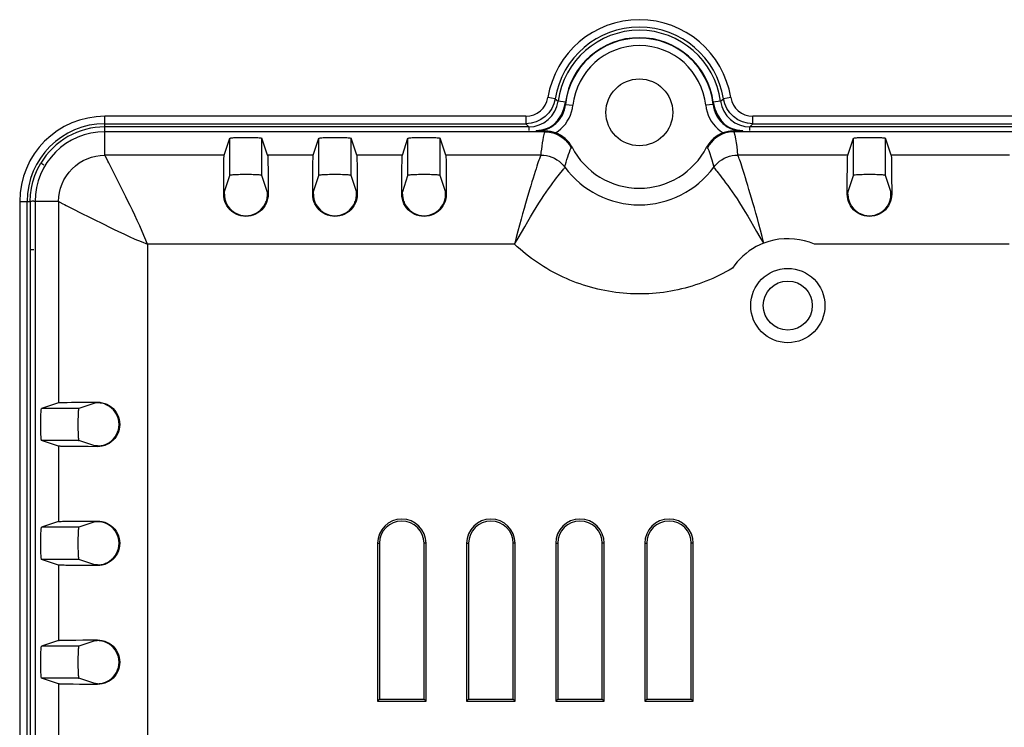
# Model space of a CAD drawing. Header units: millimetres. Extents: x 0 to 1682, y 0 to 1188.
# Tile 34 of 73: x 1122 to 1188, y 714 to 762. Entities that reach past the tile are written whole.
import ezdxf

# ---------------------------------------------------------------- set-up
doc = ezdxf.new("R2010")
doc.units = ezdxf.units.MM
doc.header["$LTSCALE"] = 92.51
doc.layers.add('PROCESSING_MODULE_COVER-SHAPE', color=7, linetype='CONTINUOUS')
doc.layers.add('REAR_CASE_15_RT1540__2024-SHAPE', color=7, linetype='CONTINUOUS')

msp = doc.modelspace()

# ---------------------------------------------------------------- linework, layer by layer
at = {"layer": 'PROCESSING_MODULE_COVER-SHAPE', "color": 7, "linetype": 'Continuous'}
for p, q in [((1158.401767, 756.160669), (1158.430302, 756.339971)), ((1158.426872, 756.308801), (1158.92404, 756.255662)), ((1168.370237, 756.308801), (1167.873069, 756.255662)), ((1168.366806, 756.339971), (1168.395341, 756.160669)), ((1127.398554, 752.899205), (1127.398554, 754.564689)), ((1157.029247, 754.477414), (1127.398554, 754.477414)), ((1156.442932, 754.564689), (1156.438117, 754.520899)), ((1157.094007, 754.515591), (1156.438117, 754.520899)), ((1157.094007, 754.515591), (1157.027765, 754.477414)), ((1170.358991, 754.520899), (1169.703101, 754.515591)), ((1169.703101, 754.515591), (1169.769343, 754.477414)), ((1262.841417, 754.477414), (1169.767861, 754.477414)), ((1170.358991, 754.520899), (1170.354176, 754.564689)), ((1135.436711, 752.899205), (1135.816368, 754.039103)), ((1135.816368, 751.535673), (1135.816368, 754.039103)), ((1137.98074, 751.535673), (1137.98074, 754.039103)), ((1138.360398, 752.899205), (1137.98074, 754.039103)), ((1141.436711, 752.899205), (1141.816368, 754.039103)), ((1141.816368, 751.535673), (1141.816368, 754.039103)), ((1143.98074, 751.535673), (1143.98074, 754.039103)), ((1144.360398, 752.899205), (1143.98074, 754.039103)), ((1147.436711, 752.899205), (1147.816368, 754.039103)), ((1147.816368, 751.535673), (1147.816368, 754.039103)), ((1149.98074, 751.535673), (1149.98074, 754.039103)), ((1150.360398, 752.899205), (1149.98074, 754.039103)), ((1158.803675, 753.39758), (1158.864654, 753.431705)), ((1167.932454, 753.431705), (1167.993433, 753.39758)), ((1177.436711, 752.899205), (1177.816368, 754.039103)), ((1177.816368, 751.535673), (1177.816368, 754.039103)), ((1179.98074, 751.535673), (1179.98074, 754.039103)), ((1180.360398, 752.899205), (1179.98074, 754.039103)), ((1135.436711, 752.899205), (1127.398554, 752.899205)), ((1141.436711, 752.899205), (1138.360398, 752.899205)), ((1147.436711, 752.899205), (1144.360398, 752.899205)), ((1156.775847, 752.899205), (1150.360398, 752.899205)), ((1156.775847, 752.899205), (1156.749022, 752.843865)), ((1177.436711, 752.899205), (1170.021262, 752.899205)), ((1188.32405, 752.899205), (1180.360398, 752.899205)), ((1135.408197, 751.905738), (1135.410849, 752.169889)), ((1138.380267, 752.538607), (1138.384444, 752.30802)), ((1138.384444, 752.30802), (1138.38774, 752.033272)), ((1141.408197, 751.905738), (1141.410849, 752.169889)), ((1144.380267, 752.538607), (1144.384444, 752.30802)), ((1144.384444, 752.30802), (1144.38774, 752.033272)), ((1147.408197, 751.905738), (1147.410849, 752.169889)), ((1150.380267, 752.538607), (1150.384444, 752.30802)), ((1150.384444, 752.30802), (1150.38774, 752.033272)), ((1177.408197, 751.905738), (1177.410849, 752.169889)), ((1180.380267, 752.538607), (1180.384444, 752.30802)), ((1180.384444, 752.30802), (1180.38774, 752.033272)), ((1128.18642, 751.346637), (1127.982694, 751.756078)), ((1135.402746, 750.892448), (1135.405294, 751.48172)), ((1135.405294, 751.48172), (1135.408197, 751.905738)), ((1135.458733, 750.461896), (1135.816368, 751.535673)), ((1138.338375, 750.461896), (1137.98074, 751.535673)), ((1138.38774, 752.033272), (1138.390253, 751.732351)), ((1138.390253, 751.732351), (1138.392915, 751.262068)), ((1141.402746, 750.892448), (1141.405294, 751.48172)), ((1141.405294, 751.48172), (1141.408197, 751.905738)), ((1141.458733, 750.461896), (1141.816368, 751.535673)), ((1144.338375, 750.461896), (1143.98074, 751.535673)), ((1144.38774, 752.033272), (1144.390253, 751.732351)), ((1144.390253, 751.732351), (1144.392915, 751.262068)), ((1147.402746, 750.892448), (1147.405294, 751.48172)), ((1147.405294, 751.48172), (1147.408197, 751.905738)), ((1147.458733, 750.461896), (1147.816368, 751.535673)), ((1150.338375, 750.461896), (1149.98074, 751.535673)), ((1150.38774, 752.033272), (1150.390253, 751.732351)), ((1150.390253, 751.732351), (1150.392915, 751.262068)), ((1177.402746, 750.892448), (1177.405294, 751.48172)), ((1177.405294, 751.48172), (1177.408197, 751.905738)), ((1177.458733, 750.461896), (1177.816368, 751.535673)), ((1180.338375, 750.461896), (1179.98074, 751.535673)), ((1180.38774, 752.033272), (1180.390253, 751.732351)), ((1180.390253, 751.732351), (1180.392915, 751.262068)), ((1135.401088, 750.277414), (1135.402746, 750.892448)), ((1138.392915, 751.262068), (1138.395195, 750.618347)), ((1141.401088, 750.277414), (1141.402746, 750.892448)), ((1144.392915, 751.262068), (1144.395195, 750.618347)), ((1147.401088, 750.277414), (1147.402746, 750.892448)), ((1150.392915, 751.262068), (1150.395195, 750.618347)), ((1177.401088, 750.277414), (1177.402746, 750.892448)), ((1180.392915, 751.262068), (1180.395195, 750.618347)), ((1135.449512, 750.277414), (1135.401088, 750.277414)), ((1138.347597, 750.277414), (1138.39602, 750.277414)), ((1138.395195, 750.618347), (1138.39602, 750.277414)), ((1141.449512, 750.277414), (1141.401088, 750.277414)), ((1144.347597, 750.277414), (1144.39602, 750.277414)), ((1144.395195, 750.618347), (1144.39602, 750.277414)), ((1147.449512, 750.277414), (1147.401088, 750.277414)), ((1150.347597, 750.277414), (1150.39602, 750.277414)), ((1150.395195, 750.618347), (1150.39602, 750.277414)), ((1177.449512, 750.277414), (1177.401088, 750.277414)), ((1180.347597, 750.277414), (1180.39602, 750.277414)), ((1180.395195, 750.618347), (1180.39602, 750.277414)), ((1124.276763, 749.777414), (1122.611279, 749.777414)), ((1122.698554, 749.777414), (1122.698554, 611.777414)), ((1124.276763, 749.777414), (1124.276763, 736.239257)), ((1124.369853, 749.739251), (1124.57613, 749.627097)), ((1126.542019, 748.636776), (1127.37015, 748.228187)), ((1130.26854, 746.907428), (1130.26854, 614.6474)), ((1154.994694, 746.907428), (1130.26854, 746.907428)), ((1171.785246, 746.978273), (1171.764249, 746.970149)), ((1188.298621, 746.907428), (1175.185446, 746.907428)), ((1124.276763, 736.239257), (1123.136865, 735.8596)), ((1124.637361, 736.259127), (1124.867948, 736.263303)), ((1124.867948, 736.263303), (1125.142696, 736.2666)), ((1125.142696, 736.2666), (1125.443617, 736.269113)), ((1125.443617, 736.269113), (1125.9139, 736.271775)), ((1126.714072, 736.217235), (1125.640296, 735.8596)), ((1125.9139, 736.271775), (1126.557621, 736.274055)), ((1126.557621, 736.274055), (1126.898554, 736.27488)), ((1126.898554, 736.27488), (1126.898554, 736.226457)), ((1125.640296, 735.8596), (1123.136865, 735.8596)), ((1124.276763, 733.31557), (1123.136865, 733.695228)), ((1125.640296, 733.695228), (1123.136865, 733.695228)), ((1126.714072, 733.337593), (1125.640296, 733.695228)), ((1124.276763, 733.31557), (1124.276763, 728.239257)), ((1125.27023, 733.287057), (1125.006079, 733.289708)), ((1125.694248, 733.284153), (1125.27023, 733.287057)), ((1126.28352, 733.281605), (1125.694248, 733.284153)), ((1126.898554, 733.279948), (1126.28352, 733.281605)), ((1126.898554, 733.279948), (1126.898554, 733.328371)), ((1124.276763, 728.239257), (1123.136865, 727.8596)), ((1124.637361, 728.259127), (1124.867948, 728.263303)), ((1124.867948, 728.263303), (1125.142696, 728.2666)), ((1125.142696, 728.2666), (1125.443617, 728.269113)), ((1125.443617, 728.269113), (1125.9139, 728.271775)), ((1126.714072, 728.217235), (1125.640296, 727.8596)), ((1125.9139, 728.271775), (1126.557621, 728.274055)), ((1126.557621, 728.274055), (1126.898554, 728.27488)), ((1126.898554, 728.27488), (1126.898554, 728.226457)), ((1125.640296, 727.8596), (1123.136865, 727.8596)), ((1145.767535, 726.777414), (1145.767535, 716.146394)), ((1145.767535, 726.777414), (1145.898554, 726.777414)), ((1145.898554, 726.777414), (1145.898554, 716.277414)), ((1148.898554, 716.277414), (1148.898554, 726.777414)), ((1149.029574, 726.777414), (1148.898554, 726.777414)), ((1149.029574, 716.146394), (1149.029574, 726.777414)), ((1151.767535, 726.777414), (1151.767535, 716.146394)), ((1151.767535, 726.777414), (1151.898554, 726.777414)), ((1151.898554, 726.777414), (1151.898554, 716.277414)), ((1154.898554, 716.277414), (1154.898554, 726.777414)), ((1155.029574, 726.777414), (1154.898554, 726.777414)), ((1155.029574, 716.146394), (1155.029574, 726.777414)), ((1157.767535, 726.777414), (1157.767535, 716.146394)), ((1157.767535, 726.777414), (1157.898554, 726.777414)), ((1157.898554, 726.777414), (1157.898554, 716.277414)), ((1160.898554, 716.277414), (1160.898554, 726.777414)), ((1161.029574, 726.777414), (1160.898554, 726.777414)), ((1161.029574, 716.146394), (1161.029574, 726.777414)), ((1163.767535, 726.777414), (1163.767535, 716.146394)), ((1163.767535, 726.777414), (1163.898554, 726.777414)), ((1163.898554, 726.777414), (1163.898554, 716.277414)), ((1166.898554, 716.277414), (1166.898554, 726.777414)), ((1167.029574, 726.777414), (1166.898554, 726.777414)), ((1167.029574, 716.146394), (1167.029574, 726.777414)), ((1124.276763, 725.31557), (1123.136865, 725.695228)), ((1125.640296, 725.695228), (1123.136865, 725.695228)), ((1126.714072, 725.337593), (1125.640296, 725.695228)), ((1124.276763, 725.31557), (1124.276763, 720.239257)), ((1125.27023, 725.287057), (1125.006079, 725.289708)), ((1125.694248, 725.284153), (1125.27023, 725.287057)), ((1126.28352, 725.281605), (1125.694248, 725.284153)), ((1126.898554, 725.279948), (1126.28352, 725.281605)), ((1126.898554, 725.279948), (1126.898554, 725.328371)), ((1124.276763, 720.239257), (1123.136865, 719.8596)), ((1124.637361, 720.259127), (1124.867948, 720.263303)), ((1124.867948, 720.263303), (1125.142696, 720.2666)), ((1125.142696, 720.2666), (1125.443617, 720.269113)), ((1125.443617, 720.269113), (1125.9139, 720.271775)), ((1125.9139, 720.271775), (1126.557621, 720.274055)), ((1126.557621, 720.274055), (1126.898554, 720.27488)), ((1126.898554, 720.27488), (1126.898554, 720.226457)), ((1125.640296, 719.8596), (1123.136865, 719.8596)), ((1126.714072, 720.217235), (1125.640296, 719.8596)), ((1124.276763, 717.31557), (1123.136865, 717.695228)), ((1125.640296, 717.695228), (1123.136865, 717.695228)), ((1126.714072, 717.337593), (1125.640296, 717.695228)), ((1124.276763, 717.31557), (1124.276763, 712.239257)), ((1125.27023, 717.287057), (1125.006079, 717.289708)), ((1125.694248, 717.284153), (1125.27023, 717.287057)), ((1126.28352, 717.281605), (1125.694248, 717.284153)), ((1126.898554, 717.279948), (1126.28352, 717.281605)), ((1126.898554, 717.279948), (1126.898554, 717.328371)), ((1145.767535, 716.146394), (1145.898554, 716.277414)), ((1145.898554, 716.277414), (1148.898554, 716.277414)), ((1149.029574, 716.146394), (1148.898554, 716.277414)), ((1151.767535, 716.146394), (1151.898554, 716.277414)), ((1151.898554, 716.277414), (1154.898554, 716.277414)), ((1155.029574, 716.146394), (1154.898554, 716.277414)), ((1157.767535, 716.146394), (1157.898554, 716.277414)), ((1157.898554, 716.277414), (1160.898554, 716.277414)), ((1161.029574, 716.146394), (1160.898554, 716.277414)), ((1163.767535, 716.146394), (1163.898554, 716.277414)), ((1163.898554, 716.277414), (1166.898554, 716.277414)), ((1167.029574, 716.146394), (1166.898554, 716.277414)), ((1145.767535, 716.146394), (1149.029574, 716.146394)), ((1151.767535, 716.146394), (1155.029574, 716.146394)), ((1157.767535, 716.146394), (1161.029574, 716.146394)), ((1163.767535, 716.146394), (1167.029574, 716.146394))]:
    msp.add_line(p, q, dxfattribs=at)
for points in [[(1157.757077, 754.397278), (1157.942164, 754.524116), (1158.114043, 754.665994), (1158.273171, 754.823195), (1158.418179, 754.994869), (1158.548453, 755.180945), (1158.662187, 755.379373), (1158.757713, 755.589216), (1158.833995, 755.807071), (1158.889238, 756.028755), (1158.92404, 756.255662)], [(1157.944744, 755.205708), (1158.01387, 755.289376), (1158.120334, 755.439324), (1158.213203, 755.599617), (1158.291438, 755.769262), (1158.35357, 755.945669), (1158.398717, 756.125902), (1158.426872, 756.308801)], [(1158.02481, 755.340979), (1158.129383, 755.489562), (1158.21989, 755.64694), (1158.296161, 755.81313), (1158.357187, 755.985397), (1158.401767, 756.160669)], [(1167.873069, 756.255662), (1167.908286, 756.028039), (1167.96302, 755.807385), (1168.037574, 755.593125), (1168.131031, 755.386982), (1168.242975, 755.189876), (1168.372201, 755.003637), (1168.517808, 754.829995), (1168.678465, 754.670161), (1168.852335, 754.526145), (1169.04003, 754.397277)], [(1168.370237, 756.308801), (1168.398537, 756.125182), (1168.443496, 755.945812), (1168.50441, 755.772377), (1168.580795, 755.605632), (1168.672286, 755.446338), (1168.778009, 755.296096), (1168.852362, 755.205711)], [(1168.395341, 756.160669), (1168.439921, 755.985397), (1168.500947, 755.81313), (1168.577218, 755.64694), (1168.667725, 755.489562), (1168.772298, 755.340979)], [(1156.438117, 754.520899), (1156.619368, 754.529132), (1156.799126, 754.553761), (1156.975921, 754.594584), (1157.148273, 754.651259), (1157.314747, 754.723304), (1157.47398, 754.810121), (1157.624639, 754.910963), (1157.765572, 755.025055), (1157.895443, 755.151279), (1157.944744, 755.205708)], [(1156.442932, 754.564689), (1156.624378, 754.572907), (1156.803438, 754.597453), (1156.981073, 754.638581), (1157.154401, 754.695533), (1157.320954, 754.767714), (1157.480452, 754.854886), (1157.632479, 754.957091), (1157.77498, 755.072888), (1157.906111, 755.201436), (1158.02481, 755.340979)], [(1168.772298, 755.340979), (1168.890998, 755.201436), (1169.022128, 755.072888), (1169.164629, 754.957091), (1169.316657, 754.854886), (1169.476155, 754.767714), (1169.642707, 754.695533), (1169.816035, 754.638581), (1169.99367, 754.597453), (1170.17273, 754.572907), (1170.354176, 754.564689)], [(1168.852362, 755.205711), (1168.897033, 755.156224), (1169.028397, 755.027847), (1169.171068, 754.911997), (1169.323761, 754.809737), (1169.485293, 754.721878), (1169.65374, 754.649403), (1169.82718, 754.592921), (1170.003781, 754.552705), (1170.181491, 754.528795), (1170.358991, 754.520899)], [(1135.816368, 754.039103), (1135.82656, 754.04591), (1135.851646, 754.052511), (1135.891967, 754.058951), (1135.9465, 754.065096), (1136.014755, 754.070851), (1136.095475, 754.076142), (1136.187752, 754.080885), (1136.290039, 754.085023), (1136.401069, 754.088485), (1136.519096, 754.091237), (1136.642567, 754.093223), (1136.769636, 754.094433), (1136.898552, 754.094833), (1137.027469, 754.094433), (1137.154538, 754.093223), (1137.278009, 754.091237), (1137.396037, 754.088485), (1137.507067, 754.085023), (1137.609355, 754.080885), (1137.701632, 754.076142), (1137.782352, 754.070851), (1137.850608, 754.065096), (1137.905141, 754.058951), (1137.945462, 754.052511), (1137.970548, 754.04591), (1137.98074, 754.039103)], [(1141.816368, 754.039103), (1141.82656, 754.04591), (1141.851646, 754.052511), (1141.891967, 754.058951), (1141.9465, 754.065096), (1142.014755, 754.070851), (1142.095475, 754.076142), (1142.187752, 754.080885), (1142.290039, 754.085023), (1142.401069, 754.088485), (1142.519096, 754.091237), (1142.642567, 754.093223), (1142.769636, 754.094433), (1142.898552, 754.094833), (1143.027469, 754.094433), (1143.154538, 754.093223), (1143.278009, 754.091237), (1143.396037, 754.088485), (1143.507067, 754.085023), (1143.609355, 754.080885), (1143.701632, 754.076142), (1143.782352, 754.070851), (1143.850608, 754.065096), (1143.905141, 754.058951), (1143.945462, 754.052511), (1143.970548, 754.04591), (1143.98074, 754.039103)], [(1147.816368, 754.039103), (1147.82656, 754.04591), (1147.851646, 754.052511), (1147.891967, 754.058951), (1147.9465, 754.065096), (1148.014755, 754.070851), (1148.095475, 754.076142), (1148.187752, 754.080885), (1148.290039, 754.085023), (1148.401069, 754.088485), (1148.519096, 754.091237), (1148.642567, 754.093223), (1148.769636, 754.094433), (1148.898552, 754.094833), (1149.027469, 754.094433), (1149.154538, 754.093223), (1149.278009, 754.091237), (1149.396037, 754.088485), (1149.507067, 754.085023), (1149.609355, 754.080885), (1149.701632, 754.076142), (1149.782352, 754.070851), (1149.850608, 754.065096), (1149.905141, 754.058951), (1149.945462, 754.052511), (1149.970548, 754.04591), (1149.98074, 754.039103)], [(1156.775847, 752.899205), (1156.796114, 753.102514), (1156.820169, 753.306882), (1156.84822, 753.513637), (1156.879638, 753.718797), (1156.914085, 753.919272), (1156.950892, 754.11372), (1156.989182, 754.29947), (1157.029247, 754.477414)], [(1157.027765, 754.477414), (1157.246118, 754.46538), (1157.461744, 754.429611), (1157.67204, 754.370589), (1157.874613, 754.289023), (1158.067157, 754.185842), (1158.247314, 754.062298), (1158.412921, 753.919879), (1158.561998, 753.760305), (1158.69276, 753.585509), (1158.803675, 753.39758)], [(1157.757076, 754.397277), (1157.671395, 754.425481), (1157.584996, 754.450169), (1157.497645, 754.470884), (1157.411343, 754.487531), (1157.326947, 754.500037), (1157.245488, 754.508639), (1157.168329, 754.513702), (1157.094007, 754.515591)], [(1158.864654, 753.431705), (1158.769834, 753.595332), (1158.661227, 753.747932), (1158.53829, 753.890065), (1158.402656, 754.020051), (1158.255287, 754.136697), (1158.097666, 754.2391), (1157.931822, 754.325798), (1157.757077, 754.397278)], [(1169.04003, 754.397277), (1168.865286, 754.325797), (1168.699441, 754.239099), (1168.54182, 754.136696), (1168.394452, 754.02005), (1168.258818, 753.890065), (1168.135881, 753.747932), (1168.027275, 753.595332), (1167.932454, 753.431705)], [(1169.767861, 754.477414), (1169.550222, 754.465294), (1169.335055, 754.429542), (1169.124893, 754.370529), (1168.922352, 754.288956), (1168.729951, 754.185842), (1168.54992, 754.062395), (1168.384387, 753.920071), (1168.235314, 753.760547), (1168.104468, 753.585691), (1167.993433, 753.39758)], [(1169.703101, 754.515591), (1169.626698, 754.513568), (1169.54799, 754.508328), (1169.465584, 754.499458), (1169.380735, 754.486669), (1169.294278, 754.46973), (1169.207495, 754.448958), (1169.12283, 754.424718), (1169.040032, 754.397277)], [(1169.767861, 754.477414), (1169.820646, 754.240111), (1169.869395, 753.993573), (1169.91428, 753.738788), (1169.954783, 753.472787), (1169.990386, 753.192595), (1170.021262, 752.899205)], [(1177.816368, 754.039103), (1177.82656, 754.04591), (1177.851646, 754.052511), (1177.891967, 754.058951), (1177.9465, 754.065096), (1178.014755, 754.070851), (1178.095475, 754.076142), (1178.187752, 754.080885), (1178.290039, 754.085023), (1178.401069, 754.088485), (1178.519096, 754.091237), (1178.642567, 754.093223), (1178.769636, 754.094433), (1178.898552, 754.094833), (1179.027469, 754.094433), (1179.154538, 754.093223), (1179.278009, 754.091237), (1179.396037, 754.088485), (1179.507067, 754.085023), (1179.609355, 754.080885), (1179.701632, 754.076142), (1179.782352, 754.070851), (1179.850608, 754.065096), (1179.905141, 754.058951), (1179.945462, 754.052511), (1179.970548, 754.04591), (1179.98074, 754.039103)], [(1158.386221, 752.090043), (1158.428445, 752.262288), (1158.474187, 752.434521), (1158.523985, 752.607579), (1158.576956, 752.778052), (1158.632083, 752.943545), (1158.68884, 753.102839), (1158.746098, 753.253855), (1158.803675, 753.39758)], [(1167.993433, 753.39758), (1168.06963, 753.20569), (1168.143722, 753.004487), (1168.214813, 752.794492), (1168.283259, 752.573322), (1168.34906, 752.338383), (1168.410888, 752.090043)], [(1124.276763, 749.777414), (1124.292061, 750.082888), (1124.337175, 750.385617), (1124.411753, 750.682757), (1124.5151, 750.971261), (1124.646172, 751.248184), (1124.803722, 751.510924), (1124.986229, 751.756949), (1125.191946, 751.983914), (1125.418906, 752.189646), (1125.664933, 752.372171), (1125.927679, 752.52974), (1126.204611, 752.660828), (1126.493116, 752.764186), (1126.790264, 752.838776), (1127.093027, 752.883901), (1127.398554, 752.899205)], [(1127.436699, 752.80615), (1127.414356, 752.849442), (1127.400831, 752.880915), (1127.398554, 752.899205)], [(1127.982694, 751.756078), (1127.891297, 751.938202), (1127.80699, 752.104805), (1127.730303, 752.25477), (1127.661552, 752.387442), (1127.601319, 752.501786), (1127.548824, 752.59992), (1127.436699, 752.80615)], [(1135.410849, 752.169889), (1135.414213, 752.405748), (1135.41617, 752.508441), (1135.418311, 752.598853), (1135.420611, 752.676963), (1135.423054, 752.741785), (1135.425616, 752.794429), (1135.428266, 752.835219), (1135.431004, 752.865534), (1135.433817, 752.887049), (1135.436711, 752.899205)], [(1138.360398, 752.899205), (1138.363566, 752.885602), (1138.36664, 752.860433), (1138.369627, 752.824394), (1138.372503, 752.775404), (1138.375261, 752.711584), (1138.377861, 752.633026), (1138.380267, 752.538607)], [(1141.410849, 752.169889), (1141.414213, 752.405748), (1141.41617, 752.508441), (1141.418311, 752.598853), (1141.420611, 752.676963), (1141.423054, 752.741785), (1141.425616, 752.794429), (1141.428266, 752.835219), (1141.431004, 752.865534), (1141.433817, 752.887049), (1141.436711, 752.899205)], [(1144.360398, 752.899205), (1144.363566, 752.885602), (1144.36664, 752.860433), (1144.369627, 752.824394), (1144.372503, 752.775404), (1144.375261, 752.711584), (1144.377861, 752.633026), (1144.380267, 752.538607)], [(1147.410849, 752.169889), (1147.414213, 752.405748), (1147.41617, 752.508441), (1147.418311, 752.598853), (1147.420611, 752.676963), (1147.423054, 752.741785), (1147.425616, 752.794429), (1147.428266, 752.835219), (1147.431004, 752.865534), (1147.433817, 752.887049), (1147.436711, 752.899205)], [(1150.360398, 752.899205), (1150.363566, 752.885602), (1150.36664, 752.860433), (1150.369627, 752.824394), (1150.372503, 752.775404), (1150.375261, 752.711584), (1150.377861, 752.633026), (1150.380267, 752.538607)], [(1156.749022, 752.843865), (1156.726451, 752.79419), (1156.699055, 752.729759), (1156.667077, 752.649624), (1156.630701, 752.553345), (1156.590006, 752.4404), (1156.544702, 752.309092), (1156.494141, 752.15724), (1156.438573, 751.985339), (1156.377468, 751.791622), (1156.311672, 751.578974), (1156.241641, 751.349255), (1156.167544, 751.103485), (1156.089564, 750.84252), (1156.007612, 750.566204), (1155.831795, 749.968214)], [(1156.775847, 752.899206), (1156.962577, 752.890812), (1157.147778, 752.865028), (1157.329854, 752.822047), (1157.507123, 752.762244), (1157.67795, 752.686177), (1157.84088, 752.594503), (1157.994521, 752.488006), (1158.137457, 752.367671), (1158.268392, 752.234627), (1158.386221, 752.090043)], [(1168.410888, 752.090043), (1168.528707, 752.234616), (1168.659633, 752.367654), (1168.802565, 752.487989), (1168.956204, 752.594489), (1169.119133, 752.686164), (1169.289959, 752.762234), (1169.467228, 752.822039), (1169.649306, 752.865024), (1169.834516, 752.890811), (1170.021262, 752.899206)], [(1170.781589, 750.592945), (1170.700483, 750.866239), (1170.623302, 751.124348), (1170.549957, 751.36743), (1170.480645, 751.594572), (1170.415542, 751.804739), (1170.355098, 751.9961), (1170.300135, 752.165861), (1170.25013, 752.315793), (1170.205306, 752.445472), (1170.16503, 752.557056), (1170.129012, 752.652229), (1170.097346, 752.731458), (1170.070209, 752.795196), (1170.047848, 752.844365), (1170.021262, 752.899205)], [(1177.410849, 752.169889), (1177.414213, 752.405748), (1177.41617, 752.508441), (1177.418311, 752.598853), (1177.420611, 752.676963), (1177.423054, 752.741785), (1177.425616, 752.794429), (1177.428266, 752.835219), (1177.431004, 752.865534), (1177.433817, 752.887049), (1177.436711, 752.899205)], [(1180.360398, 752.899205), (1180.363566, 752.885602), (1180.36664, 752.860433), (1180.369627, 752.824394), (1180.372503, 752.775404), (1180.375261, 752.711584), (1180.377861, 752.633026), (1180.380267, 752.538607)], [(1158.238444, 751.89442), (1158.28757, 751.959189), (1158.326381, 752.011365), (1158.355425, 752.050964), (1158.375277, 752.077632), (1158.386221, 752.090043)], [(1168.410888, 752.090043), (1168.421744, 752.077746), (1168.441395, 752.051358), (1168.470126, 752.012182), (1168.508499, 751.960573), (1168.557059, 751.89652), (1168.615753, 751.820187), (1168.857471, 751.509316)], [(1137.98074, 751.535673), (1137.970548, 751.542479), (1137.945462, 751.54908), (1137.905141, 751.55552), (1137.850608, 751.561665), (1137.782352, 751.56742), (1137.701632, 751.572712), (1137.609355, 751.577454), (1137.507067, 751.581593), (1137.396037, 751.585055), (1137.278009, 751.587806), (1137.154538, 751.589793), (1137.027469, 751.591002), (1136.898552, 751.591402), (1136.769636, 751.591002), (1136.642567, 751.589793), (1136.519096, 751.587806), (1136.401069, 751.585054), (1136.290039, 751.581592), (1136.187752, 751.577454), (1136.095475, 751.572712), (1136.014755, 751.56742), (1135.9465, 751.561665), (1135.891967, 751.55552), (1135.851646, 751.54908), (1135.82656, 751.542479), (1135.816368, 751.535673)], [(1143.98074, 751.535673), (1143.970548, 751.542479), (1143.945462, 751.54908), (1143.905141, 751.55552), (1143.850608, 751.561665), (1143.782352, 751.56742), (1143.701632, 751.572712), (1143.609355, 751.577454), (1143.507067, 751.581593), (1143.396037, 751.585055), (1143.278009, 751.587806), (1143.154538, 751.589793), (1143.027469, 751.591002), (1142.898552, 751.591402), (1142.769636, 751.591002), (1142.642567, 751.589793), (1142.519096, 751.587806), (1142.401069, 751.585054), (1142.290039, 751.581592), (1142.187752, 751.577454), (1142.095475, 751.572712), (1142.014755, 751.56742), (1141.9465, 751.561665), (1141.891967, 751.55552), (1141.851646, 751.54908), (1141.82656, 751.542479), (1141.816368, 751.535673)], [(1149.98074, 751.535673), (1149.970548, 751.542479), (1149.945462, 751.54908), (1149.905141, 751.55552), (1149.850608, 751.561665), (1149.782352, 751.56742), (1149.701632, 751.572712), (1149.609355, 751.577454), (1149.507067, 751.581593), (1149.396037, 751.585055), (1149.278009, 751.587806), (1149.154538, 751.589793), (1149.027469, 751.591002), (1148.898552, 751.591402), (1148.769636, 751.591002), (1148.642567, 751.589793), (1148.519096, 751.587806), (1148.401069, 751.585054), (1148.290039, 751.581592), (1148.187752, 751.577454), (1148.095475, 751.572712), (1148.014755, 751.56742), (1147.9465, 751.561665), (1147.891967, 751.55552), (1147.851646, 751.54908), (1147.82656, 751.542479), (1147.816368, 751.535673)], [(1154.994694, 746.907428), (1155.243274, 747.311867), (1155.469667, 747.702209), (1155.681025, 748.072445), (1155.882339, 748.423872), (1156.076864, 748.758269), (1156.265434, 749.075308), (1156.448911, 749.375723), (1156.627345, 749.659531), (1156.800616, 749.927114), (1156.968566, 750.178908), (1157.130679, 750.415131), (1157.286251, 750.635917), (1157.434872, 750.841687), (1157.575555, 751.032125), (1157.707159, 751.206886), (1157.827676, 751.36449), (1157.934316, 751.502459)], [(1157.934316, 751.502459), (1158.10949, 751.727527), (1158.238444, 751.89442)], [(1168.857471, 751.509316), (1168.962789, 751.373121), (1169.081871, 751.217517), (1169.212015, 751.044895), (1169.351249, 750.856704), (1169.498426, 750.653318), (1169.652513, 750.435112), (1169.813121, 750.201659), (1169.979565, 749.952828), (1170.151293, 749.688431), (1170.328143, 749.408036), (1170.509974, 749.111274), (1170.696796, 748.798106), (1170.889391, 748.46786), (1171.087868, 748.120349), (1171.297012, 747.755396), (1171.521176, 747.371113), (1171.763479, 746.969932)], [(1179.98074, 751.535673), (1179.970548, 751.542479), (1179.945462, 751.54908), (1179.905141, 751.55552), (1179.850608, 751.561665), (1179.782352, 751.56742), (1179.701632, 751.572712), (1179.609355, 751.577454), (1179.507067, 751.581593), (1179.396037, 751.585055), (1179.278009, 751.587806), (1179.154538, 751.589793), (1179.027469, 751.591002), (1178.898552, 751.591402), (1178.769636, 751.591002), (1178.642567, 751.589793), (1178.519096, 751.587806), (1178.401069, 751.585054), (1178.290039, 751.581592), (1178.187752, 751.577454), (1178.095475, 751.572712), (1178.014755, 751.56742), (1177.9465, 751.561665), (1177.891967, 751.55552), (1177.851646, 751.54908), (1177.82656, 751.542479), (1177.816368, 751.535673)], [(1130.26854, 746.907428), (1130.097348, 747.342146), (1129.922234, 747.752489), (1129.747705, 748.139446), (1129.576374, 748.506046), (1129.410302, 748.854453), (1129.250271, 749.186324), (1129.096065, 749.503219), (1128.947777, 749.805826), (1128.805357, 750.095079), (1128.18642, 751.346637)], [(1138.39602, 750.277414), (1138.387214, 750.112215), (1138.360123, 749.948632), (1138.314896, 749.788515), (1138.252172, 749.634432), (1138.173252, 749.489117), (1138.078569, 749.353127), (1137.968536, 749.22752), (1137.844023, 749.11399), (1137.705343, 749.013758), (1137.555261, 748.929571), (1137.39647, 748.863137), (1137.232086, 748.815578), (1137.066536, 748.78743), (1136.899565, 748.777985), (1136.731523, 748.787324), (1136.564481, 748.815702), (1136.399395, 748.863576), (1136.240474, 748.930242), (1136.09111, 749.014177), (1135.953347, 749.113777), (1135.82965, 749.226421), (1135.719947, 749.35133), (1135.624644, 749.487841), (1135.54514, 749.634002), (1135.482342, 749.788137), (1135.437092, 749.948157), (1135.409928, 750.111911), (1135.401088, 750.277414)], [(1135.449512, 750.277414), (1135.448995, 750.232072), (1135.450621, 750.18264), (1135.454148, 750.1296), (1135.460298, 750.072747), (1135.469447, 750.011974), (1135.48239, 749.947068), (1135.499672, 749.877744), (1135.522414, 749.803927), (1135.551374, 749.725511), (1135.588185, 749.642513), (1135.634967, 749.554851), (1135.691013, 749.463267)], [(1135.449512, 750.277414), (1135.450904, 750.328741), (1135.45236, 750.371963), (1135.453884, 750.407199), (1135.455461, 750.434093), (1135.457076, 750.452285), (1135.458733, 750.461896)], [(1138.106095, 749.463267), (1138.159367, 749.548682), (1138.205679, 749.635812), (1138.244956, 749.723938), (1138.277422, 749.812093), (1138.303112, 749.899391), (1138.322513, 749.984343), (1138.335817, 750.065371), (1138.343941, 750.141869), (1138.34799, 750.212962), (1138.347597, 750.277414)], [(1138.347597, 750.277414), (1138.346204, 750.328741), (1138.344748, 750.371963), (1138.343224, 750.407199), (1138.341647, 750.434093), (1138.340032, 750.452285), (1138.338375, 750.461896)], [(1144.39602, 750.277414), (1144.387214, 750.112215), (1144.360123, 749.948632), (1144.314896, 749.788515), (1144.252172, 749.634432), (1144.173252, 749.489117), (1144.078569, 749.353127), (1143.968536, 749.22752), (1143.844023, 749.11399), (1143.705343, 749.013758), (1143.555261, 748.929571), (1143.39647, 748.863137), (1143.232086, 748.815578), (1143.066536, 748.78743), (1142.899565, 748.777985), (1142.731523, 748.787324), (1142.564481, 748.815702), (1142.399395, 748.863576), (1142.240474, 748.930242), (1142.09111, 749.014177), (1141.953347, 749.113777), (1141.82965, 749.226421), (1141.719947, 749.35133), (1141.624644, 749.487841), (1141.54514, 749.634002), (1141.482342, 749.788137), (1141.437092, 749.948157), (1141.409928, 750.111911), (1141.401088, 750.277414)], [(1141.449512, 750.277414), (1141.448995, 750.232072), (1141.450621, 750.18264), (1141.454148, 750.1296), (1141.460298, 750.072747), (1141.469447, 750.011974), (1141.48239, 749.947068), (1141.499672, 749.877744), (1141.522414, 749.803927), (1141.551374, 749.725511), (1141.588185, 749.642513), (1141.634967, 749.554851), (1141.691013, 749.463267)], [(1141.449512, 750.277414), (1141.450904, 750.328741), (1141.45236, 750.371963), (1141.453884, 750.407199), (1141.455461, 750.434093), (1141.457076, 750.452285), (1141.458733, 750.461896)], [(1144.106095, 749.463267), (1144.159367, 749.548682), (1144.205679, 749.635812), (1144.244956, 749.723938), (1144.277422, 749.812093), (1144.303112, 749.899391), (1144.322513, 749.984343), (1144.335817, 750.065371), (1144.343941, 750.141869), (1144.34799, 750.212962), (1144.347597, 750.277414)], [(1144.347597, 750.277414), (1144.346204, 750.328741), (1144.344748, 750.371963), (1144.343224, 750.407199), (1144.341647, 750.434093), (1144.340032, 750.452285), (1144.338375, 750.461896)], [(1150.39602, 750.277414), (1150.387214, 750.112215), (1150.360123, 749.948632), (1150.314896, 749.788515), (1150.252172, 749.634432), (1150.173252, 749.489117), (1150.078569, 749.353127), (1149.968536, 749.22752), (1149.844023, 749.11399), (1149.705343, 749.013758), (1149.555261, 748.929571), (1149.39647, 748.863137), (1149.232086, 748.815578), (1149.066536, 748.78743), (1148.899565, 748.777985), (1148.731523, 748.787324), (1148.564481, 748.815702), (1148.399395, 748.863576), (1148.240474, 748.930242), (1148.09111, 749.014177), (1147.953347, 749.113777), (1147.82965, 749.226421), (1147.719947, 749.35133), (1147.624644, 749.487841), (1147.54514, 749.634002), (1147.482342, 749.788137), (1147.437092, 749.948157), (1147.409928, 750.111911), (1147.401088, 750.277414)], [(1147.449512, 750.277414), (1147.448995, 750.232072), (1147.450621, 750.18264), (1147.454148, 750.1296), (1147.460298, 750.072747), (1147.469447, 750.011974), (1147.48239, 749.947068), (1147.499672, 749.877744), (1147.522414, 749.803927), (1147.551374, 749.725511), (1147.588185, 749.642513), (1147.634967, 749.554851), (1147.691013, 749.463267)], [(1147.449512, 750.277414), (1147.450904, 750.328741), (1147.45236, 750.371963), (1147.453884, 750.407199), (1147.455461, 750.434093), (1147.457076, 750.452285), (1147.458733, 750.461896)], [(1150.106095, 749.463267), (1150.159367, 749.548682), (1150.205679, 749.635812), (1150.244956, 749.723938), (1150.277422, 749.812093), (1150.303112, 749.899391), (1150.322513, 749.984343), (1150.335817, 750.065371), (1150.343941, 750.141869), (1150.34799, 750.212962), (1150.347597, 750.277414)], [(1150.347597, 750.277414), (1150.346204, 750.328741), (1150.344748, 750.371963), (1150.343224, 750.407199), (1150.341647, 750.434093), (1150.340032, 750.452285), (1150.338375, 750.461896)], [(1171.785499, 746.978401), (1171.675436, 747.423696), (1171.565192, 747.847605), (1171.456205, 748.250017), (1171.349165, 748.633404), (1171.245391, 748.999694), (1171.145078, 749.349332), (1171.048402, 749.683194), (1170.95557, 750.001526), (1170.781589, 750.592945)], [(1180.39602, 750.277414), (1180.387214, 750.112215), (1180.360123, 749.948632), (1180.314896, 749.788515), (1180.252172, 749.634432), (1180.173252, 749.489117), (1180.078569, 749.353127), (1179.968536, 749.22752), (1179.844023, 749.11399), (1179.705343, 749.013758), (1179.555261, 748.929571), (1179.39647, 748.863137), (1179.232086, 748.815578), (1179.066536, 748.78743), (1178.899565, 748.777985), (1178.731523, 748.787324), (1178.564481, 748.815702), (1178.399395, 748.863576), (1178.240474, 748.930242), (1178.09111, 749.014177), (1177.953347, 749.113777), (1177.82965, 749.226421), (1177.719947, 749.35133), (1177.624644, 749.487841), (1177.54514, 749.634002), (1177.482342, 749.788137), (1177.437092, 749.948157), (1177.409928, 750.111911), (1177.401088, 750.277414)], [(1177.449512, 750.277414), (1177.448995, 750.232072), (1177.450621, 750.18264), (1177.454148, 750.1296), (1177.460298, 750.072747), (1177.469447, 750.011974), (1177.48239, 749.947068), (1177.499672, 749.877744), (1177.522414, 749.803927), (1177.551374, 749.725511), (1177.588185, 749.642513), (1177.634967, 749.554851), (1177.691013, 749.463267)], [(1177.449512, 750.277414), (1177.450904, 750.328741), (1177.45236, 750.371963), (1177.453884, 750.407199), (1177.455461, 750.434093), (1177.457076, 750.452285), (1177.458733, 750.461896)], [(1180.106095, 749.463267), (1180.159367, 749.548682), (1180.205679, 749.635812), (1180.244956, 749.723938), (1180.277422, 749.812093), (1180.303112, 749.899391), (1180.322513, 749.984343), (1180.335817, 750.065371), (1180.343941, 750.141869), (1180.34799, 750.212962), (1180.347597, 750.277414)], [(1180.347597, 750.277414), (1180.346204, 750.328741), (1180.344748, 750.371963), (1180.343224, 750.407199), (1180.341647, 750.434093), (1180.340032, 750.452285), (1180.338375, 750.461896)], [(1124.276763, 749.777414), (1124.295059, 749.775134), (1124.326545, 749.761603), (1124.369853, 749.739251)], [(1124.57613, 749.627097), (1124.674274, 749.574595), (1124.788626, 749.514358), (1124.921304, 749.445605), (1125.071272, 749.36892), (1125.237873, 749.284617), (1125.419994, 749.193224), (1125.617482, 749.094743), (1126.542019, 748.636776)], [(1155.831795, 749.968214), (1155.73798, 749.646277), (1155.640281, 749.308572), (1155.538929, 748.954836), (1155.434105, 748.584137), (1155.326327, 748.195955), (1155.216111, 747.788337), (1155.104463, 747.358813), (1154.994694, 746.907428)], [(1127.37015, 748.228187), (1127.672749, 748.079901), (1127.989638, 747.925696), (1128.321505, 747.765665), (1128.669908, 747.599595), (1129.036505, 747.428265), (1129.423463, 747.253738), (1129.83381, 747.078624), (1130.26854, 746.907428)], [(1169.663028, 745.286566), (1169.449153, 745.161777), (1169.232883, 745.041394), (1169.014172, 744.925394), (1168.793157, 744.813848), (1168.569927, 744.706804), (1168.344575, 744.604304), (1168.117192, 744.506391), (1167.887872, 744.413104), (1167.656709, 744.324483), (1167.423798, 744.240563), (1167.189235, 744.16138), (1166.953116, 744.086964), (1166.715537, 744.017349), (1166.476597, 743.95256), (1166.236393, 743.892626), (1165.995024, 743.83757), (1165.752589, 743.787417), (1165.509188, 743.742185), (1165.264921, 743.701894), (1165.019887, 743.666559), (1164.774188, 743.636198), (1164.527924, 743.610819), (1164.281196, 743.590436), (1164.034107, 743.575054), (1163.786756, 743.564683), (1163.539246, 743.559324), (1163.291678, 743.558982), (1163.044154, 743.563654), (1162.796775, 743.573342), (1162.549644, 743.588039), (1162.302861, 743.60774), (1162.056528, 743.632436), (1161.810745, 743.662119), (1161.565615, 743.696774), (1161.321237, 743.73639), (1161.077711, 743.780947), (1160.835139, 743.830431), (1160.593619, 743.884817), (1160.35325, 743.944087), (1160.114131, 744.008213), (1159.876361, 744.077172), (1159.640036, 744.150933), (1159.405255, 744.229468), (1159.172112, 744.312742), (1158.940705, 744.400724), (1158.711127, 744.493374), (1158.483475, 744.590659), (1158.257839, 744.692534), (1158.034314, 744.798961), (1157.812991, 744.909893), (1157.593961, 745.025289), (1157.377313, 745.145096), (1157.163138, 745.26927), (1156.951522, 745.397756), (1156.742553, 745.530505), (1156.536316, 745.667458), (1156.332897, 745.808563), (1156.132377, 745.95376), (1155.934841, 746.10299), (1155.740368, 746.25619), (1155.549039, 746.413301), (1155.360932, 746.574254), (1155.176164, 746.738952), (1154.994694, 746.907428)], [(1171.764249, 746.970149), (1171.512021, 746.862833), (1171.267721, 746.740925), (1171.030929, 746.604157), (1170.802905, 746.453332), (1170.584552, 746.288972), (1170.376517, 746.111643), (1170.17943, 745.921722), (1169.994239, 745.720296), (1169.82225, 745.508729), (1169.663028, 745.286566)], [(1175.185446, 746.907428), (1174.859924, 747.033484), (1174.527339, 747.133528), (1174.186602, 747.207774), (1173.840982, 747.255581), (1173.492677, 747.276327), (1173.143817, 747.270164), (1172.796583, 747.236878), (1172.453022, 747.176937), (1172.116257, 747.090785), (1171.785246, 746.978273)], [(1124.276763, 736.239257), (1124.290367, 736.242426), (1124.315535, 736.245499), (1124.351574, 736.248486), (1124.400564, 736.251363), (1124.464384, 736.25412), (1124.542942, 736.256721), (1124.637361, 736.259127)], [(1126.898554, 736.226457), (1126.847227, 736.225064), (1126.804005, 736.223608), (1126.768769, 736.222084), (1126.741876, 736.220507), (1126.723683, 736.218892), (1126.714072, 736.217235)], [(1126.898554, 736.27488), (1127.063753, 736.266074), (1127.227336, 736.238982), (1127.387454, 736.193755), (1127.541536, 736.131032), (1127.686851, 736.052112), (1127.822841, 735.957428), (1127.948448, 735.847396), (1128.061978, 735.722883), (1128.16221, 735.584202), (1128.246397, 735.434121), (1128.312831, 735.27533), (1128.36039, 735.110946), (1128.388538, 734.945395), (1128.397983, 734.778425), (1128.388645, 734.610382), (1128.360266, 734.443341), (1128.312392, 734.278254), (1128.245726, 734.119334), (1128.161791, 733.96997), (1128.062191, 733.832207), (1127.949547, 733.70851), (1127.824638, 733.598806), (1127.688127, 733.503504), (1127.541966, 733.424), (1127.387831, 733.361202), (1127.227811, 733.315952), (1127.064057, 733.288787), (1126.898554, 733.279948)], [(1127.712701, 735.984955), (1127.627286, 736.038227), (1127.540156, 736.084539), (1127.45203, 736.123816), (1127.363875, 736.156281), (1127.276577, 736.181972), (1127.191625, 736.201373), (1127.110597, 736.214676), (1127.034099, 736.2228), (1126.963006, 736.22685), (1126.898554, 736.226457)], [(1123.136865, 733.695228), (1123.130058, 733.70542), (1123.123457, 733.730506), (1123.117017, 733.770827), (1123.110872, 733.825359), (1123.105117, 733.893615), (1123.099826, 733.974335), (1123.095083, 734.066612), (1123.090945, 734.168899), (1123.087483, 734.279929), (1123.084731, 734.397956), (1123.082745, 734.521427), (1123.081535, 734.648495), (1123.081135, 734.777412), (1123.081535, 734.906329), (1123.082745, 735.033397), (1123.084731, 735.156869), (1123.087483, 735.274896), (1123.090945, 735.385927), (1123.095083, 735.488214), (1123.099826, 735.580492), (1123.105117, 735.661212), (1123.110872, 735.729468), (1123.117017, 735.784001), (1123.123457, 735.824322), (1123.130058, 735.849408), (1123.136865, 735.8596)], [(1125.640296, 735.8596), (1125.633489, 735.849408), (1125.626888, 735.824322), (1125.620448, 735.784001), (1125.614303, 735.729468), (1125.608548, 735.661212), (1125.603256, 735.580492), (1125.598514, 735.488214), (1125.594376, 735.385927), (1125.590914, 735.274896), (1125.588162, 735.156869), (1125.586176, 735.033397), (1125.584966, 734.906329), (1125.584566, 734.777412), (1125.584966, 734.648495), (1125.586176, 734.521427), (1125.588162, 734.397956), (1125.590914, 734.279929), (1125.594376, 734.168899), (1125.598514, 734.066612), (1125.603257, 733.974335), (1125.608548, 733.893615), (1125.614303, 733.825359), (1125.620448, 733.770827), (1125.626888, 733.730506), (1125.633489, 733.70542), (1125.640296, 733.695228)], [(1126.898554, 733.328371), (1126.943896, 733.327855), (1126.993329, 733.32948), (1127.046368, 733.333007), (1127.103221, 733.339157), (1127.163994, 733.348307), (1127.2289, 733.361249), (1127.298224, 733.378532), (1127.372041, 733.401274), (1127.450457, 733.430234), (1127.533455, 733.467044), (1127.621117, 733.513826), (1127.712701, 733.569873)], [(1125.006079, 733.289708), (1124.77022, 733.293073), (1124.667527, 733.295029), (1124.577115, 733.29717), (1124.499005, 733.299471), (1124.434183, 733.301914), (1124.381539, 733.304476), (1124.340749, 733.307126), (1124.310434, 733.309864), (1124.288919, 733.312677), (1124.276763, 733.31557)], [(1126.898554, 733.328371), (1126.847227, 733.329764), (1126.804005, 733.33122), (1126.768769, 733.332744), (1126.741876, 733.334321), (1126.723683, 733.335936), (1126.714072, 733.337593)], [(1124.276763, 728.239257), (1124.290367, 728.242426), (1124.315535, 728.245499), (1124.351574, 728.248486), (1124.400564, 728.251363), (1124.464384, 728.25412), (1124.542942, 728.256721), (1124.637361, 728.259127)], [(1126.898554, 728.226457), (1126.847227, 728.225064), (1126.804005, 728.223608), (1126.768769, 728.222084), (1126.741876, 728.220507), (1126.723683, 728.218892), (1126.714072, 728.217235)], [(1126.898554, 728.27488), (1127.063753, 728.266074), (1127.227336, 728.238982), (1127.387454, 728.193755), (1127.541536, 728.131032), (1127.686851, 728.052112), (1127.822841, 727.957428), (1127.948448, 727.847396), (1128.061978, 727.722883), (1128.16221, 727.584202), (1128.246397, 727.434121), (1128.312831, 727.27533), (1128.36039, 727.110946), (1128.388538, 726.945395), (1128.397983, 726.778425), (1128.388645, 726.610382), (1128.360266, 726.443341), (1128.312392, 726.278254), (1128.245726, 726.119334), (1128.161791, 725.96997), (1128.062191, 725.832207), (1127.949547, 725.70851), (1127.824638, 725.598806), (1127.688127, 725.503504), (1127.541966, 725.424), (1127.387831, 725.361202), (1127.227811, 725.315952), (1127.064057, 725.288787), (1126.898554, 725.279948)], [(1127.712701, 727.984955), (1127.627286, 728.038227), (1127.540156, 728.084539), (1127.45203, 728.123816), (1127.363875, 728.156281), (1127.276577, 728.181972), (1127.191625, 728.201373), (1127.110597, 728.214676), (1127.034099, 728.2228), (1126.963006, 728.22685), (1126.898554, 728.226457)], [(1123.136865, 725.695228), (1123.130058, 725.70542), (1123.123457, 725.730506), (1123.117017, 725.770827), (1123.110872, 725.825359), (1123.105117, 725.893615), (1123.099826, 725.974335), (1123.095083, 726.066612), (1123.090945, 726.168899), (1123.087483, 726.279929), (1123.084731, 726.397956), (1123.082745, 726.521427), (1123.081535, 726.648495), (1123.081135, 726.777412), (1123.081535, 726.906329), (1123.082745, 727.033397), (1123.084731, 727.156869), (1123.087483, 727.274896), (1123.090945, 727.385927), (1123.095083, 727.488214), (1123.099826, 727.580492), (1123.105117, 727.661212), (1123.110872, 727.729468), (1123.117017, 727.784001), (1123.123457, 727.824322), (1123.130058, 727.849408), (1123.136865, 727.8596)], [(1125.640296, 727.8596), (1125.633489, 727.849408), (1125.626888, 727.824322), (1125.620448, 727.784001), (1125.614303, 727.729468), (1125.608548, 727.661212), (1125.603256, 727.580492), (1125.598514, 727.488214), (1125.594376, 727.385927), (1125.590914, 727.274896), (1125.588162, 727.156869), (1125.586176, 727.033397), (1125.584966, 726.906329), (1125.584566, 726.777412), (1125.584966, 726.648495), (1125.586176, 726.521427), (1125.588162, 726.397956), (1125.590914, 726.279929), (1125.594376, 726.168899), (1125.598514, 726.066612), (1125.603257, 725.974335), (1125.608548, 725.893615), (1125.614303, 725.825359), (1125.620448, 725.770827), (1125.626888, 725.730506), (1125.633489, 725.70542), (1125.640296, 725.695228)], [(1126.898554, 725.328371), (1126.943896, 725.327855), (1126.993329, 725.32948), (1127.046368, 725.333007), (1127.103221, 725.339157), (1127.163994, 725.348307), (1127.2289, 725.361249), (1127.298224, 725.378532), (1127.372041, 725.401274), (1127.450457, 725.430234), (1127.533455, 725.467044), (1127.621117, 725.513826), (1127.712701, 725.569873)], [(1125.006079, 725.289708), (1124.77022, 725.293073), (1124.667527, 725.295029), (1124.577115, 725.29717), (1124.499005, 725.299471), (1124.434183, 725.301914), (1124.381539, 725.304476), (1124.340749, 725.307126), (1124.310434, 725.309864), (1124.288919, 725.312677), (1124.276763, 725.31557)], [(1126.898554, 725.328371), (1126.847227, 725.329764), (1126.804005, 725.33122), (1126.768769, 725.332744), (1126.741876, 725.334321), (1126.723683, 725.335936), (1126.714072, 725.337593)], [(1124.276763, 720.239257), (1124.290367, 720.242426), (1124.315535, 720.245499), (1124.351574, 720.248486), (1124.400564, 720.251363), (1124.464384, 720.25412), (1124.542942, 720.256721), (1124.637361, 720.259127)], [(1126.898554, 720.226457), (1126.847227, 720.225064), (1126.804005, 720.223608), (1126.768769, 720.222084), (1126.741876, 720.220507), (1126.723683, 720.218892), (1126.714072, 720.217235)], [(1126.898554, 720.27488), (1127.063753, 720.266074), (1127.227336, 720.238982), (1127.387454, 720.193755), (1127.541536, 720.131032), (1127.686851, 720.052112), (1127.822841, 719.957428), (1127.948448, 719.847396), (1128.061978, 719.722883), (1128.16221, 719.584202), (1128.246397, 719.434121), (1128.312831, 719.27533), (1128.36039, 719.110946), (1128.388538, 718.945395), (1128.397983, 718.778425), (1128.388645, 718.610382), (1128.360266, 718.443341), (1128.312392, 718.278254), (1128.245726, 718.119334), (1128.161791, 717.96997), (1128.062191, 717.832207), (1127.949547, 717.70851), (1127.824638, 717.598806), (1127.688127, 717.503504), (1127.541966, 717.424), (1127.387831, 717.361202), (1127.227811, 717.315952), (1127.064057, 717.288787), (1126.898554, 717.279948)], [(1127.712701, 719.984955), (1127.627286, 720.038227), (1127.540156, 720.084539), (1127.45203, 720.123816), (1127.363875, 720.156281), (1127.276577, 720.181972), (1127.191625, 720.201373), (1127.110597, 720.214676), (1127.034099, 720.2228), (1126.963006, 720.22685), (1126.898554, 720.226457)], [(1123.136865, 717.695228), (1123.130058, 717.70542), (1123.123457, 717.730506), (1123.117017, 717.770827), (1123.110872, 717.825359), (1123.105117, 717.893615), (1123.099826, 717.974335), (1123.095083, 718.066612), (1123.090945, 718.168899), (1123.087483, 718.279929), (1123.084731, 718.397956), (1123.082745, 718.521427), (1123.081535, 718.648495), (1123.081135, 718.777412), (1123.081535, 718.906329), (1123.082745, 719.033397), (1123.084731, 719.156869), (1123.087483, 719.274896), (1123.090945, 719.385927), (1123.095083, 719.488214), (1123.099826, 719.580492), (1123.105117, 719.661212), (1123.110872, 719.729468), (1123.117017, 719.784001), (1123.123457, 719.824322), (1123.130058, 719.849408), (1123.136865, 719.8596)], [(1125.640296, 719.8596), (1125.633489, 719.849408), (1125.626888, 719.824322), (1125.620448, 719.784001), (1125.614303, 719.729468), (1125.608548, 719.661212), (1125.603256, 719.580492), (1125.598514, 719.488214), (1125.594376, 719.385927), (1125.590914, 719.274896), (1125.588162, 719.156869), (1125.586176, 719.033397), (1125.584966, 718.906329), (1125.584566, 718.777412), (1125.584966, 718.648495), (1125.586176, 718.521427), (1125.588162, 718.397956), (1125.590914, 718.279929), (1125.594376, 718.168899), (1125.598514, 718.066612), (1125.603257, 717.974335), (1125.608548, 717.893615), (1125.614303, 717.825359), (1125.620448, 717.770827), (1125.626888, 717.730506), (1125.633489, 717.70542), (1125.640296, 717.695228)], [(1125.006079, 717.289708), (1124.77022, 717.293073), (1124.667527, 717.295029), (1124.577115, 717.29717), (1124.499005, 717.299471), (1124.434183, 717.301914), (1124.381539, 717.304476), (1124.340749, 717.307126), (1124.310434, 717.309864), (1124.288919, 717.312677), (1124.276763, 717.31557)], [(1126.898554, 717.328371), (1126.847227, 717.329764), (1126.804005, 717.33122), (1126.768769, 717.332744), (1126.741876, 717.334321), (1126.723683, 717.335936), (1126.714072, 717.337593)], [(1126.898554, 717.328371), (1126.943896, 717.327855), (1126.993329, 717.32948), (1127.046368, 717.333007), (1127.103221, 717.339157), (1127.163994, 717.348307), (1127.2289, 717.361249), (1127.298224, 717.378532), (1127.372041, 717.401274), (1127.450457, 717.430234), (1127.533455, 717.467044), (1127.621117, 717.513826), (1127.712701, 717.569873)]]:
    msp.add_lwpolyline(points, dxfattribs=at)
for centre, radius in [((1163.398554, 755.777414), 2.25), ((1173.398554, 742.777414), 2.5), ((1173.398554, 742.777414), 1.65)]:
    msp.add_circle(centre, radius, dxfattribs=at)
for centre, radius, start, end in [((1163.398554, 755.777414), 5, 6.10077229, 173.89922771), ((1163.398554, 755.777414), 4.5, 6.10077229, 173.89922771), ((1127.398554, 749.777414), 4.7, 90, 180), ((1163.398554, 755.777414), 5.104762, 207.35573564, 332.64426436), ((1163.398554, 755.777414), 6.222555, 216.3404159, 323.65958494), ((1136.898554, 750.277414), 1.456362, 213.98860074, 326.01139926), ((1142.898554, 750.277414), 1.456362, 213.98860074, 326.01139926), ((1148.898554, 750.277414), 1.456362, 213.98860074, 326.01139926), ((1178.898554, 750.277414), 1.456362, 213.98860074, 326.01139926), ((1126.898554, 734.777414), 1.456362, 303.98860074, 56.01139926), ((1147.398554, 726.777414), 1.631019, 0, 180), ((1147.398554, 726.777414), 1.5, 0, 180), ((1153.398554, 726.777414), 1.631019, 0, 180), ((1153.398554, 726.777414), 1.5, 0, 180), ((1159.398554, 726.777414), 1.631019, 0, 180), ((1159.398554, 726.777414), 1.5, 0, 180), ((1165.398554, 726.777414), 1.631019, 0, 180), ((1165.398554, 726.777414), 1.5, 0, 180), ((1126.898554, 726.777414), 1.456362, 303.98860074, 56.01139926), ((1126.898554, 718.777414), 1.456362, 303.98860074, 56.01139926)]:
    msp.add_arc(centre, radius, start, end, dxfattribs=at)
at = {"layer": 'REAR_CASE_15_RT1540__2024-SHAPE', "color": 7, "linetype": 'Continuous'}
for p, q in [((1157.734911, 756.693102), (1157.241962, 756.772802)), ((1169.555128, 756.772799), (1169.062197, 756.693102)), ((1157.734894, 756.693105), (1157.924987, 756.528304)), ((1158.419646, 756.460274), (1157.924962, 756.528121)), ((1158.31815, 756.021889), (1158.419637, 756.460276)), ((1168.872147, 756.528121), (1168.377463, 756.460274)), ((1168.377476, 756.460276), (1168.481617, 756.015544)), ((1168.872121, 756.528304), (1169.062214, 756.693105)), ((1127.398554, 754.564689), (1127.398554, 755.513935)), ((1155.763134, 755.513935), (1127.398554, 755.513935)), ((1155.763238, 755.513935), (1155.763238, 755.01462)), ((1158.146587, 755.619527), (1158.31815, 756.021889)), ((1168.481617, 756.015544), (1168.655994, 755.609383)), ((1171.03387, 755.01462), (1171.03387, 755.513935)), ((1262.882617, 755.513935), (1171.033974, 755.513935)), ((1127.398554, 755.01462), (1155.763238, 755.01462)), ((1155.94649, 754.802246), (1127.398554, 754.802246)), ((1155.94649, 754.802246), (1155.763238, 755.01462)), ((1155.946227, 754.802246), (1155.946227, 754.564689)), ((1171.03387, 755.01462), (1170.850619, 754.802246)), ((1262.852761, 754.802246), (1170.850619, 754.802246)), ((1170.850882, 754.564689), (1170.850882, 754.802246)), ((1171.03387, 755.01462), (1262.860177, 755.01462)), ((1123.28737, 752.226062), (1123.081451, 752.348709)), ((1121.662033, 749.777414), (1121.662033, 611.777414)), ((1121.662033, 749.777414), (1122.376265, 749.777414)), ((1122.161348, 611.777414), (1122.161348, 749.777414)), ((1122.612106, 749.798431), (1122.566126, 749.796818)), ((1122.373722, 746.542649), (1122.373722, 615.012178)), ((1122.373722, 746.542649), (1122.611279, 746.542649))]:
    msp.add_line(p, q, dxfattribs=at)
for points in [[(1157.734911, 756.693102), (1157.648414, 756.352577), (1157.50371, 756.032672), (1157.305462, 755.743311), (1157.059645, 755.493035), (1156.773598, 755.289413), (1156.455766, 755.138783), (1156.115449, 755.046043), (1155.763238, 755.014602)], [(1156.971247, 755.084327), (1157.259824, 755.293695), (1157.506446, 755.551104), (1157.703533, 755.848774), (1157.844826, 756.178003), (1157.925197, 756.528275)], [(1168.871911, 756.528275), (1168.952329, 756.177862), (1169.093697, 755.84855), (1169.290861, 755.550855), (1169.53754, 755.293472), (1169.826134, 755.084165)], [(1171.03387, 755.014603), (1170.683955, 755.045632), (1170.345085, 755.137402), (1170.027801, 755.286903), (1169.741489, 755.489608), (1169.494794, 755.739495), (1169.29534, 756.029231), (1169.149456, 756.350404), (1169.062197, 756.693102)], [(1157.613682, 754.944454), (1157.900733, 755.247382), (1158.146587, 755.619527)], [(1168.655994, 755.609383), (1168.905295, 755.236245), (1169.188078, 754.941326)], [(1155.946489, 754.802321), (1156.304251, 754.834333), (1156.649535, 754.929533), (1156.971247, 755.084327)], [(1169.826134, 755.084165), (1170.147811, 754.929444), (1170.493003, 754.834307), (1170.850619, 754.802321)], [(1122.376265, 749.777414), (1122.395432, 750.226316), (1122.454788, 750.671291), (1122.55362, 751.108228), (1122.691367, 751.535144), (1122.867693, 751.949991), (1123.081451, 752.348709)], [(1122.376265, 749.777414), (1122.376872, 749.209444), (1122.376854, 748.652969)], [(1122.566126, 749.796818), (1122.491187, 749.792855), (1122.432661, 749.788175), (1122.39318, 749.782885), (1122.376272, 749.777414)], [(1122.376854, 748.652969), (1122.374942, 747.574502), (1122.373722, 746.542649)]]:
    msp.add_lwpolyline(points, dxfattribs=at)
for centre, radius, start, end in [((1163.398554, 755.777414), 6.236521, 9.18401567, 170.81598433), ((1163.398554, 755.777414), 5.737206, 9.18401561, 170.81598439), ((1163.398554, 755.777414), 5.524832, 7.81135201, 172.188648), ((1163.398554, 755.777414), 5.025518, 7.80943127, 172.19056794), ((1155.763716, 757.011318), 1.497382, 269.97773081, 350.83427728), ((1171.033392, 757.011318), 1.497383, 189.16572824, 270.02226331), ((1127.398554, 749.777414), 5.736521, 90, 180), ((1127.398554, 749.777414), 5.237206, 90, 180), ((1127.398554, 749.777414), 5.024832, 90, 149.22169465)]:
    msp.add_arc(centre, radius, start, end, dxfattribs=at)

doc.saveas('drawing.dxf')
